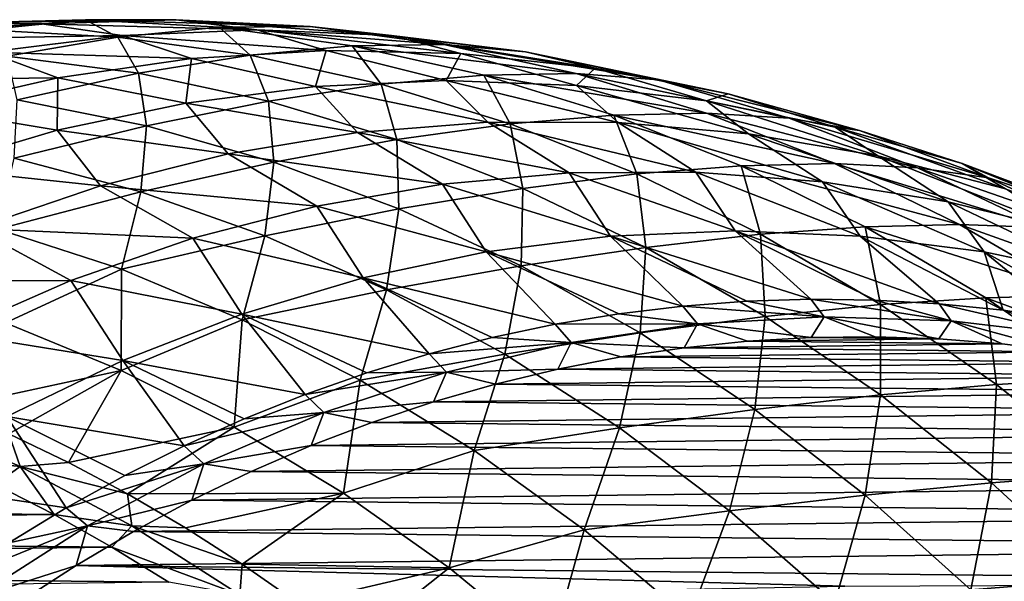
# Model space of a CAD drawing. Header units: metres. Extents: x -13 to 104, y -17 to 17.
# Tile 227 of 235: x 88.46 to 95.24, y 12.88 to 16.74. Entities that reach past the tile are written whole.
import ezdxf

# ---------------------------------------------------------------- set-up
doc = ezdxf.new("R2010")
doc.units = ezdxf.units.M
doc.layers.add('solid_508351', color=7, linetype='CONTINUOUS')

msp = doc.modelspace()

# ---------------------------------------------------------------- linework, layer by layer
at = {"layer": 'solid_508351'}
for points in [[(87.996254, 16.71648, -9.560605), (88.615417, 16.711939, -8.551066), (89.539474, 16.740438, -9.198099)], [(88.916756, 16.740185, -10.205149), (87.996254, 16.71648, -9.560605), (89.539474, 16.740438, -9.198099)], [(88.224594, 16.671019, -11.16109), (87.996254, 16.71648, -9.560605), (88.916756, 16.740185, -10.205149)], [(89.139198, 16.62081, -11.801499), (88.224594, 16.671019, -11.16109), (88.916756, 16.740185, -10.205149)], [(89.539474, 16.740438, -9.198099), (88.615417, 16.711939, -8.551066), (90.094727, 16.670744, -8.146356)], [(88.916756, 16.740185, -10.205149), (89.539474, 16.740438, -9.198099), (90.463013, 16.692879, -9.844763)], [(89.836487, 16.688435, -10.849152), (88.916756, 16.740185, -10.205149), (90.463013, 16.692879, -9.844763)], [(89.139198, 16.62081, -11.801499), (88.916756, 16.740185, -10.205149), (89.836487, 16.688435, -10.849152)], [(89.539474, 16.740438, -9.198099), (90.094727, 16.670744, -8.146356), (91.02037, 16.632874, -8.794503)], [(90.463013, 16.692879, -9.844763), (89.539474, 16.740438, -9.198099), (91.02037, 16.632874, -8.794503)], [(87.996254, 16.71648, -9.560605), (87.079124, 16.617428, -8.918427), (88.615417, 16.711939, -8.551066)], [(87.079124, 16.617428, -8.918427), (87.69503, 16.607512, -7.906605), (88.615417, 16.711939, -8.551066)], [(88.615417, 16.711939, -8.551066), (87.69503, 16.607512, -7.906605), (89.169098, 16.631931, -7.498227)], [(88.37735, 16.489607, -12.701126), (88.224594, 16.671019, -11.16109), (89.139198, 16.62081, -11.801499)], [(88.615417, 16.711939, -8.551066), (89.169098, 16.631931, -7.498227), (90.094727, 16.670744, -8.146356)], [(90.048981, 16.495907, -12.43854), (89.139198, 16.62081, -11.801499), (89.836487, 16.688435, -10.849152)], [(90.094727, 16.670744, -8.146356), (89.169098, 16.631931, -7.498227), (90.571678, 16.529022, -7.047379)], [(89.836487, 16.688435, -10.849152), (90.463013, 16.692879, -9.844763), (91.381821, 16.569477, -10.48812)], [(90.751305, 16.561464, -11.489711), (89.836487, 16.688435, -10.849152), (91.381821, 16.569477, -10.48812)], [(90.048981, 16.495907, -12.43854), (89.836487, 16.688435, -10.849152), (90.751305, 16.561464, -11.489711)], [(90.094727, 16.670744, -8.146356), (90.571678, 16.529022, -7.047379), (91.498238, 16.507181, -7.696164)], [(91.02037, 16.632874, -8.794503), (90.094727, 16.670744, -8.146356), (91.498238, 16.507181, -7.696164)], [(90.463013, 16.692879, -9.844763), (91.02037, 16.632874, -8.794503), (91.941795, 16.518496, -9.439688)], [(91.381821, 16.569477, -10.48812), (90.463013, 16.692879, -9.844763), (91.941795, 16.518496, -9.439688)], [(87.69503, 16.607512, -7.906605), (88.247757, 16.516613, -6.853097), (89.169098, 16.631931, -7.498227)], [(89.169098, 16.631931, -7.498227), (88.247757, 16.516613, -6.853097), (89.646065, 16.473448, -6.399257)], [(89.280777, 16.372129, -13.333709), (88.37735, 16.489607, -12.701126), (89.139198, 16.62081, -11.801499)], [(89.280777, 16.372129, -13.333709), (89.139198, 16.62081, -11.801499), (90.048981, 16.495907, -12.43854)], [(89.169098, 16.631931, -7.498227), (89.646065, 16.473448, -6.399257), (90.571678, 16.529022, -7.047379)], [(91.02037, 16.632874, -8.794503), (91.498238, 16.507181, -7.696164), (92.42141, 16.408026, -8.342573)], [(91.941795, 16.518496, -9.439688), (91.02037, 16.632874, -8.794503), (92.42141, 16.408026, -8.342573)], [(90.571678, 16.529022, -7.047379), (89.646065, 16.473448, -6.399257), (90.499298, 16.281338, -5.576346)], [(90.949875, 16.296871, -13.069348), (90.048981, 16.495907, -12.43854), (90.751305, 16.561464, -11.489711)], [(90.571678, 16.529022, -7.047379), (90.499298, 16.281338, -5.576346), (91.396217, 16.321785, -6.204377)], [(91.498238, 16.507181, -7.696164), (90.571678, 16.529022, -7.047379), (91.396217, 16.321785, -6.204377)], [(90.751305, 16.561464, -11.489711), (91.381821, 16.569477, -10.48812), (92.291733, 16.370792, -11.125248)], [(91.657074, 16.359844, -12.12394), (90.751305, 16.561464, -11.489711), (92.291733, 16.370792, -11.125248)], [(90.949875, 16.296871, -13.069348), (90.751305, 16.561464, -11.489711), (91.657074, 16.359844, -12.12394)], [(91.381821, 16.569477, -10.48812), (91.941795, 16.518496, -9.439688), (92.854744, 16.328135, -10.078941)], [(92.291733, 16.370792, -11.125248), (91.381821, 16.569477, -10.48812), (92.854744, 16.328135, -10.078941)], [(88.247757, 16.516613, -6.853097), (87.334938, 16.325323, -6.213935), (88.725731, 16.340714, -5.754833)], [(88.247757, 16.516613, -6.853097), (88.725731, 16.340714, -5.754833), (89.646065, 16.473448, -6.399257)], [(88.447617, 16.189486, -14.170872), (88.37735, 16.489607, -12.701126), (89.280777, 16.372129, -13.333709)], [(89.646065, 16.473448, -6.399257), (88.725731, 16.340714, -5.754833), (89.606621, 16.167521, -4.951287)], [(90.175713, 16.180973, -13.960351), (89.280777, 16.372129, -13.333709), (90.048981, 16.495907, -12.43854)], [(89.646065, 16.473448, -6.399257), (89.606621, 16.167521, -4.951287), (90.499298, 16.281338, -5.576346)], [(90.175713, 16.180973, -13.960351), (90.048981, 16.495907, -12.43854), (90.949875, 16.296871, -13.069348)], [(91.498238, 16.507181, -7.696164), (91.396217, 16.321785, -6.204377), (92.293343, 16.288679, -6.832549)], [(92.42141, 16.408026, -8.342573), (91.498238, 16.507181, -7.696164), (92.293343, 16.288679, -6.832549)], [(91.941795, 16.518496, -9.439688), (92.42141, 16.408026, -8.342573), (93.336853, 16.232019, -8.983578)], [(92.854744, 16.328135, -10.078941), (91.941795, 16.518496, -9.439688), (93.336853, 16.232019, -8.983578)], [(92.42141, 16.408026, -8.342573), (92.293343, 16.288679, -6.832549), (93.186623, 16.182169, -7.458032)], [(93.336853, 16.232019, -8.983578), (92.42141, 16.408026, -8.342573), (93.186623, 16.182169, -7.458032)], [(87.334938, 16.325323, -6.213935), (87.814987, 16.131447, -5.117126), (88.725731, 16.340714, -5.754833)], [(88.725731, 16.340714, -5.754833), (87.814987, 16.131447, -5.117126), (88.722214, 15.980845, -4.332016)], [(89.335609, 16.011646, -14.792651), (88.447617, 16.189486, -14.170872), (89.280777, 16.372129, -13.333709)], [(88.725731, 16.340714, -5.754833), (88.722214, 15.980845, -4.332016), (89.606621, 16.167521, -4.951287)], [(89.335609, 16.011646, -14.792651), (89.280777, 16.372129, -13.333709), (90.175713, 16.180973, -13.960351)], [(91.396217, 16.321785, -6.204377), (90.499298, 16.281338, -5.576346), (91.683754, 16.036463, -5.002909)], [(91.837814, 16.024599, -13.691092), (90.949875, 16.296871, -13.069348), (91.657074, 16.359844, -12.12394)], [(91.396217, 16.321785, -6.204377), (91.683754, 16.036463, -5.002909), (92.581139, 16.03377, -5.631265)], [(92.293343, 16.288679, -6.832549), (91.396217, 16.321785, -6.204377), (92.581139, 16.03377, -5.631265)], [(91.657074, 16.359844, -12.12394), (92.291733, 16.370792, -11.125248), (93.188614, 16.097729, -11.753251)], [(92.549728, 16.084482, -12.748981), (91.657074, 16.359844, -12.12394), (93.188614, 16.097729, -11.753251)], [(91.837814, 16.024599, -13.691092), (91.657074, 16.359844, -12.12394), (92.549728, 16.084482, -12.748981)], [(92.291733, 16.370792, -11.125248), (92.854744, 16.328135, -10.078941), (93.75502, 16.062668, -10.709324)], [(93.188614, 16.097729, -11.753251), (92.291733, 16.370792, -11.125248), (93.75502, 16.062668, -10.709324)], [(92.854744, 16.328135, -10.078941), (93.336853, 16.232019, -8.983578), (94.240303, 15.979986, -9.616177)], [(93.75502, 16.062668, -10.709324), (92.854744, 16.328135, -10.078941), (94.240303, 15.979986, -9.616177)], [(90.499298, 16.281338, -5.576346), (89.606621, 16.167521, -4.951287), (90.788307, 15.964396, -4.375912)], [(91.058136, 15.916996, -14.578232), (90.175713, 16.180973, -13.960351), (90.949875, 16.296871, -13.069348)], [(90.499298, 16.281338, -5.576346), (90.788307, 15.964396, -4.375912), (91.683754, 16.036463, -5.002909)], [(91.058136, 15.916996, -14.578232), (90.949875, 16.296871, -13.069348), (91.837814, 16.024599, -13.691092)], [(92.293343, 16.288679, -6.832549), (92.581139, 16.03377, -5.631265), (93.47628, 15.956324, -6.258051)], [(93.186623, 16.182169, -7.458032), (92.293343, 16.288679, -6.832549), (93.47628, 15.956324, -6.258051)], [(88.426804, 15.788263, -15.559359), (88.447617, 16.189486, -14.170872), (89.335609, 16.011646, -14.792651)], [(93.336853, 16.232019, -8.983578), (93.186623, 16.182169, -7.458032), (94.072037, 16.002737, -8.078006)], [(94.240303, 15.979986, -9.616177), (93.336853, 16.232019, -8.983578), (94.072037, 16.002737, -8.078006)], [(87.814987, 16.131447, -5.117126), (87.850052, 15.722155, -3.721325), (88.722214, 15.980845, -4.332016)], [(89.606621, 16.167521, -4.951287), (88.722214, 15.980845, -4.332016), (89.898979, 15.8179, -3.753198)], [(90.211792, 15.761303, -15.406162), (89.335609, 16.011646, -14.792651), (90.175713, 16.180973, -13.960351)], [(89.606621, 16.167521, -4.951287), (89.898979, 15.8179, -3.753198), (90.788307, 15.964396, -4.375912)], [(90.211792, 15.761303, -15.406162), (90.175713, 16.180973, -13.960351), (91.058136, 15.916996, -14.578232)], [(93.186623, 16.182169, -7.458032), (93.47628, 15.956324, -6.258051), (94.365005, 15.804489, -6.880344)], [(94.072037, 16.002737, -8.078006), (93.186623, 16.182169, -7.458032), (94.365005, 15.804489, -6.880344)], [(92.708817, 15.680313, -14.300974), (91.837814, 16.024599, -13.691092), (92.549728, 16.084482, -12.748981)], [(92.549728, 16.084482, -12.748981), (93.188614, 16.097729, -11.753251), (94.06839, 15.751528, -12.369276)], [(93.425232, 15.736622, -13.362015), (92.549728, 16.084482, -12.748981), (94.06839, 15.751528, -12.369276)], [(92.708817, 15.680313, -14.300974), (92.549728, 16.084482, -12.748981), (93.425232, 15.736622, -13.362015)], [(93.188614, 16.097729, -11.753251), (93.75502, 16.062668, -10.709324), (94.638489, 15.723315, -11.327935)], [(94.06839, 15.751528, -12.369276), (93.188614, 16.097729, -11.753251), (94.638489, 15.723315, -11.327935)], [(93.75502, 16.062668, -10.709324), (94.240303, 15.979986, -9.616177), (95.12751, 15.653109, -10.237406)], [(94.638489, 15.723315, -11.327935), (93.75502, 16.062668, -10.709324), (95.12751, 15.653109, -10.237406)], [(88.722214, 15.980845, -4.332016), (87.850052, 15.722155, -3.721325), (89.019913, 15.59766, -3.137669)], [(89.29641, 15.557323, -16.168264), (88.426804, 15.788263, -15.559359), (89.335609, 16.011646, -14.792651)], [(88.722214, 15.980845, -4.332016), (89.019913, 15.59766, -3.137669), (89.898979, 15.8179, -3.753198)], [(89.29641, 15.557323, -16.168264), (89.335609, 16.011646, -14.792651), (90.211792, 15.761303, -15.406162)], [(91.683754, 16.036463, -5.002909), (90.788307, 15.964396, -4.375912), (92.242332, 15.687581, -4.013686)], [(91.92408, 15.581388, -15.18457), (91.058136, 15.916996, -14.578232), (91.837814, 16.024599, -13.691092)], [(91.683754, 16.036463, -5.002909), (92.242332, 15.687581, -4.013686), (93.114655, 15.693397, -4.624496)], [(92.581139, 16.03377, -5.631265), (91.683754, 16.036463, -5.002909), (93.114655, 15.693397, -4.624496)], [(91.92408, 15.581388, -15.18457), (91.837814, 16.024599, -13.691092), (92.708817, 15.680313, -14.300974)], [(92.581139, 16.03377, -5.631265), (93.114655, 15.693397, -4.624496), (93.985298, 15.627006, -5.234126)], [(93.47628, 15.956324, -6.258051), (92.581139, 16.03377, -5.631265), (93.985298, 15.627006, -5.234126)], [(94.072037, 16.002737, -8.078006), (94.365005, 15.804489, -6.880344), (95.243172, 15.578973, -7.495245)], [(94.945602, 15.751188, -8.689679), (94.072037, 16.002737, -8.078006), (95.243172, 15.578973, -7.495245)], [(94.240303, 15.979986, -9.616177), (94.072037, 16.002737, -8.078006), (94.945602, 15.751188, -8.689679)], [(95.12751, 15.653109, -10.237406), (94.240303, 15.979986, -9.616177), (94.945602, 15.751188, -8.689679)], [(90.788307, 15.964396, -4.375912), (89.898979, 15.8179, -3.753198), (91.372337, 15.609586, -3.404508)], [(91.072205, 15.439592, -16.008627), (90.211792, 15.761303, -15.406162), (91.058136, 15.916996, -14.578232)], [(90.788307, 15.964396, -4.375912), (91.372337, 15.609586, -3.404508), (92.242332, 15.687581, -4.013686)], [(91.072205, 15.439592, -16.008627), (91.058136, 15.916996, -14.578232), (91.92408, 15.581388, -15.18457)], [(93.47628, 15.956324, -6.258051), (93.985298, 15.627006, -5.234126), (94.85025, 15.488715, -5.839772)], [(94.365005, 15.804489, -6.880344), (93.47628, 15.956324, -6.258051), (94.85025, 15.488715, -5.839772)], [(88.314674, 15.301932, -16.861515), (88.426804, 15.788263, -15.559359), (89.29641, 15.557323, -16.168264)], [(89.898979, 15.8179, -3.753198), (89.019913, 15.59766, -3.137669), (90.508675, 15.459771, -2.799764)], [(89.898979, 15.8179, -3.753198), (90.508675, 15.459771, -2.799764), (91.372337, 15.609586, -3.404508)], [(94.365005, 15.804489, -6.880344), (94.85025, 15.488715, -5.839772), (95.705536, 15.27916, -6.438648)], [(95.243172, 15.578973, -7.495245), (94.365005, 15.804489, -6.880344), (95.705536, 15.27916, -6.438648)], [(87.850052, 15.722155, -3.721325), (88.155205, 15.304704, -2.532195), (89.019913, 15.59766, -3.137669)], [(90.15123, 15.255086, -16.766813), (89.29641, 15.557323, -16.168264), (90.211792, 15.761303, -15.406162)], [(90.15123, 15.255086, -16.766813), (90.211792, 15.761303, -15.406162), (91.072205, 15.439592, -16.008627)], [(93.558968, 15.265561, -14.896255), (92.708817, 15.680313, -14.300974), (93.425232, 15.736622, -13.362015)], [(93.425232, 15.736622, -13.362015), (94.06839, 15.751528, -12.369276), (94.927055, 15.33376, -12.970524)], [(94.27964, 15.31783, -13.960279), (93.425232, 15.736622, -13.362015), (94.927055, 15.33376, -12.970524)], [(93.558968, 15.265561, -14.896255), (93.425232, 15.736622, -13.362015), (94.27964, 15.31783, -13.960279)], [(94.06839, 15.751528, -12.369276), (94.638489, 15.723315, -11.327935), (95.501083, 15.311637, -11.931931)], [(94.927055, 15.33376, -12.970524), (94.06839, 15.751528, -12.369276), (95.501083, 15.311637, -11.931931)], [(94.638489, 15.723315, -11.327935), (95.12751, 15.653109, -10.237406), (95.994324, 15.252916, -10.844357)], [(95.501083, 15.311637, -11.931931), (94.638489, 15.723315, -11.327935), (95.994324, 15.252916, -10.844357)], [(94.945602, 15.751188, -8.689679), (95.243172, 15.578973, -7.495245), (96.106689, 15.280827, -8.099884)], [(95.803368, 15.428659, -9.290293), (94.945602, 15.751188, -8.689679), (96.106689, 15.280827, -8.099884)], [(95.12751, 15.653109, -10.237406), (94.945602, 15.751188, -8.689679), (95.803368, 15.428659, -9.290293)], [(92.242332, 15.687581, -4.013686), (91.372337, 15.609586, -3.404508), (92.526955, 15.252915, -2.859913)], [(92.769638, 15.175659, -15.776639), (91.92408, 15.581388, -15.18457), (92.708817, 15.680313, -14.300974)], [(93.114655, 15.693397, -4.624496), (92.242332, 15.687581, -4.013686), (93.385071, 15.288792, -3.460773)], [(92.242332, 15.687581, -4.013686), (92.526955, 15.252915, -2.859913), (93.385071, 15.288792, -3.460773)], [(92.769638, 15.175659, -15.776639), (92.708817, 15.680313, -14.300974), (93.558968, 15.265561, -14.896255)], [(93.114655, 15.693397, -4.624496), (93.385071, 15.288792, -3.460773), (94.243187, 15.252806, -4.061631)], [(93.985298, 15.627006, -5.234126), (93.114655, 15.693397, -4.624496), (94.243187, 15.252806, -4.061631)], [(95.994324, 15.252916, -10.844357), (95.12751, 15.653109, -10.237406), (95.803368, 15.428659, -9.290293)], [(89.019913, 15.59766, -3.137669), (88.155205, 15.304704, -2.532195), (89.655312, 15.238826, -2.202237)], [(89.019913, 15.59766, -3.137669), (89.655312, 15.238826, -2.202237), (90.508675, 15.459771, -2.799764)], [(91.372337, 15.609586, -3.404508), (90.508675, 15.459771, -2.799764), (91.672867, 15.145346, -2.261876)], [(91.912941, 15.04797, -16.597319), (91.072205, 15.439592, -16.008627), (91.92408, 15.581388, -15.18457)], [(91.372337, 15.609586, -3.404508), (91.672867, 15.145346, -2.261876), (92.526955, 15.252915, -2.859913)], [(91.912941, 15.04797, -16.597319), (91.92408, 15.581388, -15.18457), (92.769638, 15.175659, -15.776639)], [(93.985298, 15.627006, -5.234126), (94.243187, 15.252806, -4.061631), (95.097267, 15.145127, -4.659662)], [(94.85025, 15.488715, -5.839772), (93.985298, 15.627006, -5.234126), (95.097267, 15.145127, -4.659662)], [(89.16362, 15.024998, -17.455952), (88.314674, 15.301932, -16.861515), (89.29641, 15.557323, -16.168264)], [(89.16362, 15.024998, -17.455952), (89.29641, 15.557323, -16.168264), (90.15123, 15.255086, -16.766813)], [(90.508675, 15.459771, -2.799764), (89.655312, 15.238826, -2.202237), (90.826828, 14.966588, -1.669471)], [(90.987335, 14.882939, -17.352261), (90.15123, 15.255086, -16.766813), (91.072205, 15.439592, -16.008627)], [(90.508675, 15.459771, -2.799764), (90.826828, 14.966588, -1.669471), (91.672867, 15.145346, -2.261876)], [(90.987335, 14.882939, -17.352261), (91.072205, 15.439592, -16.008627), (91.912941, 15.04797, -16.597319)], [(94.85025, 15.488715, -5.839772), (95.097267, 15.145127, -4.659662), (95.943291, 14.966262, -5.252056)], [(95.705536, 15.27916, -6.438648), (94.85025, 15.488715, -5.839772), (95.943291, 14.966262, -5.252056)], [(88.155205, 15.304704, -2.532195), (87.308891, 14.940395, -1.939599), (88.816193, 14.947765, -1.614676)], [(88.155205, 15.304704, -2.532195), (88.816193, 14.947765, -1.614676), (89.655312, 15.238826, -2.202237)], [(94.384445, 14.782206, -15.47426), (93.558968, 15.265561, -14.896255), (94.27964, 15.31783, -13.960279)], [(94.27964, 15.31783, -13.960279), (94.927055, 15.33376, -12.970524), (95.760727, 14.846325, -13.554264)], [(95.109108, 14.829995, -14.541078), (94.27964, 15.31783, -13.960279), (95.760727, 14.846325, -13.554264)], [(94.384445, 14.782206, -15.47426), (94.27964, 15.31783, -13.960279), (95.109108, 14.829995, -14.541078)], [(94.927055, 15.33376, -12.970524), (95.501083, 15.311637, -11.931931), (96.338837, 14.829529, -12.518531)], [(95.760727, 14.846325, -13.554264), (94.927055, 15.33376, -12.970524), (96.338837, 14.829529, -12.518531)], [(88.366035, 14.65614, -18.250927), (88.314674, 15.301932, -16.861515), (89.16362, 15.024998, -17.455952)], [(89.655312, 15.238826, -2.202237), (88.816193, 14.947765, -1.614676), (89.992805, 14.717484, -1.085484)], [(89.995102, 14.67796, -18.03816), (89.16362, 15.024998, -17.455952), (90.15123, 15.255086, -16.766813)], [(89.655312, 15.238826, -2.202237), (89.992805, 14.717484, -1.085484), (90.826828, 14.966588, -1.669471)], [(89.995102, 14.67796, -18.03816), (90.15123, 15.255086, -16.766813), (90.987335, 14.882939, -17.352261)], [(93.024086, 14.772533, -1.905175), (92.526955, 15.252915, -2.859913), (91.672867, 15.145346, -2.261876)], [(93.905769, 14.819744, -2.522537), (93.385071, 15.288792, -3.460773), (92.526955, 15.252915, -2.859913)], [(93.464577, 14.805923, -2.21361), (93.905769, 14.819744, -2.522537), (92.526955, 15.252915, -2.859913)], [(93.024086, 14.772533, -1.905175), (93.464577, 14.805923, -2.21361), (92.526955, 15.252915, -2.859913)], [(93.591019, 14.701634, -16.351772), (92.769638, 15.175659, -15.776639), (93.558968, 15.265561, -14.896255)], [(94.787933, 14.788635, -3.140235), (94.243187, 15.252806, -4.061631), (93.385071, 15.288792, -3.460773)], [(94.347084, 14.813979, -2.831548), (94.787933, 14.788635, -3.140235), (93.385071, 15.288792, -3.460773)], [(93.905769, 14.819744, -2.522537), (94.347084, 14.813979, -2.831548), (93.385071, 15.288792, -3.460773)], [(93.591019, 14.701634, -16.351772), (93.558968, 15.265561, -14.896255), (94.384445, 14.782206, -15.47426)], [(95.227737, 14.743747, -3.44819), (95.097267, 15.145127, -4.659662), (94.243187, 15.252806, -4.061631)], [(94.787933, 14.788635, -3.140235), (95.227737, 14.743747, -3.44819), (94.243187, 15.252806, -4.061631)], [(92.730202, 14.588209, -17.169569), (91.912941, 15.04797, -16.597319), (92.769638, 15.175659, -15.776639)], [(92.730202, 14.588209, -17.169569), (92.769638, 15.175659, -15.776639), (93.591019, 14.701634, -16.351772)], [(92.147537, 14.647253, -1.291411), (91.672867, 15.145346, -2.261876), (90.826828, 14.966588, -1.669471)], [(92.584877, 14.71962, -1.59764), (93.024086, 14.772533, -1.905175), (91.672867, 15.145346, -2.261876)], [(92.147537, 14.647253, -1.291411), (92.584877, 14.71962, -1.59764), (91.672867, 15.145346, -2.261876)], [(96.101883, 14.595597, -4.060275), (95.943291, 14.966262, -5.252056), (95.097267, 15.145127, -4.659662)], [(95.665916, 14.679372, -3.755005), (96.101883, 14.595597, -4.060275), (95.097267, 15.145127, -4.659662)], [(95.227737, 14.743747, -3.44819), (95.665916, 14.679372, -3.755005), (95.097267, 15.145127, -4.659662)], [(91.800896, 14.442587, -17.921926), (90.987335, 14.882939, -17.352261), (91.912941, 15.04797, -16.597319)], [(91.800896, 14.442587, -17.921926), (91.912941, 15.04797, -16.597319), (92.730202, 14.588209, -17.169569)], [(89.162193, 14.330311, -18.808405), (88.366035, 14.65614, -18.250927), (89.16362, 15.024998, -17.455952)], [(89.162193, 14.330311, -18.808405), (89.16362, 15.024998, -17.455952), (89.995102, 14.67796, -18.03816)], [(91.280762, 14.444566, -0.684489), (90.826828, 14.966588, -1.669471), (89.992805, 14.717484, -1.085484)], [(91.712639, 14.555528, -0.986893), (92.147537, 14.647253, -1.291411), (90.826828, 14.966588, -1.669471)], [(91.280762, 14.444566, -0.684489), (91.712639, 14.555528, -0.986893), (90.826828, 14.966588, -1.669471)], [(87.308891, 14.940395, -1.939599), (87.995155, 14.58793, -1.039783), (88.816193, 14.947765, -1.614676)], [(88.816193, 14.947765, -1.614676), (87.995155, 14.58793, -1.039783), (89.174728, 14.399201, -0.512659)], [(88.816193, 14.947765, -1.614676), (89.174728, 14.399201, -0.512659), (89.992805, 14.717484, -1.085484)], [(90.805229, 14.262438, -18.605419), (89.995102, 14.67796, -18.03816), (90.987335, 14.882939, -17.352261)], [(90.805229, 14.262438, -18.605419), (90.987335, 14.882939, -17.352261), (91.800896, 14.442587, -17.921926)], [(95.181541, 14.23242, -16.032393), (94.384445, 14.782206, -15.47426), (95.109108, 14.829995, -14.541078)], [(95.109108, 14.829995, -14.541078), (95.760727, 14.846325, -13.554264), (96.565598, 14.291437, -14.117845)], [(95.909889, 14.275315, -15.101792), (95.109108, 14.829995, -14.541078), (96.565598, 14.291437, -14.117845)], [(95.181541, 14.23242, -16.032393), (95.109108, 14.829995, -14.541078), (95.909889, 14.275315, -15.101792)], [(93.124512, 14.649481, -1.703387), (93.024086, 14.772533, -1.905175), (92.584877, 14.71962, -1.59764)], [(93.997223, 14.699427, -2.314463), (93.464577, 14.805923, -2.21361), (93.024086, 14.772533, -1.905175)], [(93.124512, 14.649481, -1.703387), (93.997223, 14.699427, -2.314463), (93.024086, 14.772533, -1.905175)], [(93.997223, 14.699427, -2.314463), (93.905769, 14.819744, -2.522537), (93.464577, 14.805923, -2.21361)], [(94.384506, 14.161448, -16.907381), (93.591019, 14.701634, -16.351772), (94.384445, 14.782206, -15.47426)], [(94.870598, 14.671995, -2.926008), (94.347084, 14.813979, -2.831548), (93.905769, 14.819744, -2.522537)], [(93.997223, 14.699427, -2.314463), (94.870598, 14.671995, -2.926008), (93.905769, 14.819744, -2.522537)], [(94.870598, 14.671995, -2.926008), (94.787933, 14.788635, -3.140235), (94.347084, 14.813979, -2.831548)], [(94.384506, 14.161448, -16.907381), (94.384445, 14.782206, -15.47426), (95.181541, 14.23242, -16.032393)], [(95.740044, 14.56733, -3.534802), (95.227737, 14.743747, -3.44819), (94.787933, 14.788635, -3.140235)], [(94.870598, 14.671995, -2.926008), (95.740044, 14.56733, -3.534802), (94.787933, 14.788635, -3.140235)], [(90.428345, 14.165542, -0.087617), (89.992805, 14.717484, -1.085484), (89.174728, 14.399201, -0.512659)], [(90.852478, 14.314512, -0.384599), (91.280762, 14.444566, -0.684489), (89.992805, 14.717484, -1.085484)], [(90.428345, 14.165542, -0.087617), (90.852478, 14.314512, -0.384599), (89.992805, 14.717484, -1.085484)], [(93.124512, 14.649481, -1.703387), (92.584877, 14.71962, -1.59764), (92.147537, 14.647253, -1.291411)], [(93.520279, 14.062391, -17.72279), (92.730202, 14.588209, -17.169569), (93.591019, 14.701634, -16.351772)], [(93.908066, 14.555658, -2.000956), (93.997223, 14.699427, -2.314463), (93.124512, 14.649481, -1.703387)], [(93.520279, 14.062391, -17.72279), (93.591019, 14.701634, -16.351772), (94.384506, 14.161448, -16.907381)], [(93.908066, 14.555658, -2.000956), (94.34626, 14.560835, -2.307781), (93.997223, 14.699427, -2.314463)], [(94.784111, 14.546358, -2.614368), (94.870598, 14.671995, -2.926008), (93.997223, 14.699427, -2.314463)], [(94.34626, 14.560835, -2.307781), (94.784111, 14.546358, -2.614368), (93.997223, 14.699427, -2.314463)], [(95.740044, 14.56733, -3.534802), (95.665916, 14.679372, -3.755005), (95.227737, 14.743747, -3.44819)], [(87.972237, 14.072021, -19.295397), (88.366035, 14.65614, -18.250927), (89.162193, 14.330311, -18.808405)], [(89.93869, 13.940106, -19.352114), (89.162193, 14.330311, -18.808405), (89.995102, 14.67796, -18.03816)], [(89.93869, 13.940106, -19.352114), (89.995102, 14.67796, -18.03816), (90.805229, 14.262438, -18.605419)], [(92.257072, 14.522422, -1.095996), (92.147537, 14.647253, -1.291411), (91.712639, 14.555528, -0.986893)], [(92.257072, 14.522422, -1.095996), (93.124512, 14.649481, -1.703387), (92.147537, 14.647253, -1.291411)], [(93.033722, 14.486433, -1.388735), (93.124512, 14.649481, -1.703387), (92.257072, 14.522422, -1.095996)], [(93.033722, 14.486433, -1.388735), (93.470444, 14.530864, -1.694531), (93.124512, 14.649481, -1.703387)], [(93.470444, 14.530864, -1.694531), (93.908066, 14.555658, -2.000956), (93.124512, 14.649481, -1.703387)], [(94.784111, 14.546358, -2.614368), (95.221291, 14.512267, -2.920485), (94.870598, 14.671995, -2.926008)], [(95.65731, 14.45856, -3.22579), (95.740044, 14.56733, -3.534802), (94.870598, 14.671995, -2.926008)], [(95.221291, 14.512267, -2.920485), (95.65731, 14.45856, -3.22579), (94.870598, 14.671995, -2.926008)], [(87.995155, 14.58793, -1.039783), (88.376442, 14.013239, 0.046311), (89.174728, 14.399201, -0.512659)], [(92.588196, 13.936049, -18.473198), (91.800896, 14.442587, -17.921926), (92.730202, 14.588209, -17.169569)], [(92.588196, 13.936049, -18.473198), (92.730202, 14.588209, -17.169569), (93.520279, 14.062391, -17.72279)], [(93.908066, 14.555658, -2.000956), (94.784111, 14.546358, -2.614368), (94.34626, 14.560835, -2.307781)], [(92.257072, 14.522422, -1.095996), (91.712639, 14.555528, -0.986893), (91.280762, 14.444566, -0.684489)], [(91.39946, 14.318916, -0.495488), (92.257072, 14.522422, -1.095996), (91.280762, 14.444566, -0.684489)], [(92.166046, 14.339077, -0.781182), (92.257072, 14.522422, -1.095996), (91.39946, 14.318916, -0.495488)], [(92.166046, 14.339077, -0.781182), (92.598846, 14.4225, -1.084232), (92.257072, 14.522422, -1.095996)], [(92.598846, 14.4225, -1.084232), (93.033722, 14.486433, -1.388735), (92.257072, 14.522422, -1.095996)], [(93.033722, 14.486433, -1.388735), (95.221291, 14.512267, -2.920485), (93.470444, 14.530864, -1.694531)], [(93.033722, 14.486433, -1.388735), (95.65731, 14.45856, -3.22579), (95.221291, 14.512267, -2.920485)], [(93.470444, 14.530864, -1.694531), (94.784111, 14.546358, -2.614368), (93.908066, 14.555658, -2.000956)], [(93.470444, 14.530864, -1.694531), (95.221291, 14.512267, -2.920485), (94.784111, 14.546358, -2.614368)], [(91.59024, 13.780371, -19.155087), (90.805229, 14.262438, -18.605419), (91.800896, 14.442587, -17.921926)], [(91.39946, 14.318916, -0.495488), (91.280762, 14.444566, -0.684489), (90.852478, 14.314512, -0.384599)], [(91.59024, 13.780371, -19.155087), (91.800896, 14.442587, -17.921926), (92.588196, 13.936049, -18.473198)], [(92.166046, 14.339077, -0.781182), (96.09137, 14.385376, -3.529722), (92.598846, 14.4225, -1.084232)], [(92.598846, 14.4225, -1.084232), (95.65731, 14.45856, -3.22579), (93.033722, 14.486433, -1.388735)], [(92.598846, 14.4225, -1.084232), (96.09137, 14.385376, -3.529722), (95.65731, 14.45856, -3.22579)], [(89.59478, 13.811656, 0.496051), (89.174728, 14.399201, -0.512659), (88.376442, 14.013239, 0.046311)], [(90.008926, 13.997849, 0.206062), (90.428345, 14.165542, -0.087617), (89.174728, 14.399201, -0.512659)], [(89.59478, 13.811656, 0.496051), (90.008926, 13.997849, 0.206062), (89.174728, 14.399201, -0.512659)], [(92.166046, 14.339077, -0.781182), (96.522766, 14.292802, -3.831791), (96.09137, 14.385376, -3.529722)], [(88.38913, 13.893538, -19.587311), (87.972237, 14.072021, -19.295397), (89.162193, 14.330311, -18.808405)], [(88.80043, 13.696657, -19.875307), (88.38913, 13.893538, -19.587311), (89.162193, 14.330311, -18.808405)], [(88.80043, 13.696657, -19.875307), (89.162193, 14.330311, -18.808405), (89.93869, 13.940106, -19.352114)], [(91.39946, 14.318916, -0.495488), (90.852478, 14.314512, -0.384599), (90.428345, 14.165542, -0.087617)], [(90.556183, 14.040037, 0.094976), (91.39946, 14.318916, -0.495488), (90.428345, 14.165542, -0.087617)], [(91.30938, 14.114305, -0.181337), (91.39946, 14.318916, -0.495488), (90.556183, 14.040037, 0.094976)], [(91.30938, 14.114305, -0.181337), (91.736198, 14.236345, -0.480198), (91.39946, 14.318916, -0.495488)], [(91.736198, 14.236345, -0.480198), (92.166046, 14.339077, -0.781182), (91.39946, 14.318916, -0.495488)], [(91.736198, 14.236345, -0.480198), (96.522766, 14.292802, -3.831791), (92.166046, 14.339077, -0.781182)], [(91.736198, 14.236345, -0.480198), (96.951042, 14.180965, -4.131673), (96.522766, 14.292802, -3.831791)], [(90.692024, 13.487282, -19.879606), (89.93869, 13.940106, -19.352114), (90.805229, 14.262438, -18.605419)], [(90.692024, 13.487282, -19.879606), (90.805229, 14.262438, -18.605419), (91.59024, 13.780371, -19.155087)], [(91.30938, 14.114305, -0.181337), (96.951042, 14.180965, -4.131673), (91.736198, 14.236345, -0.480198)], [(95.146545, 13.557531, -17.440968), (94.384506, 14.161448, -16.907381), (95.181541, 14.23242, -16.032393)], [(95.146545, 13.557531, -17.440968), (95.181541, 14.23242, -16.032393), (95.946671, 13.618674, -16.568142)], [(95.946671, 13.618674, -16.568142), (95.181541, 14.23242, -16.032393), (95.909889, 14.275315, -15.101792)], [(90.556183, 14.040037, 0.094976), (90.428345, 14.165542, -0.087617), (90.008926, 13.997849, 0.206062)], [(91.30938, 14.114305, -0.181337), (97.376068, 14.049868, -4.429277), (96.951042, 14.180965, -4.131673)], [(94.279602, 13.472898, -18.254475), (93.520279, 14.062391, -17.72279), (94.384506, 14.161448, -16.907381)], [(94.279602, 13.472898, -18.254475), (94.384506, 14.161448, -16.907381), (95.146545, 13.557531, -17.440968)], [(90.886879, 13.973348, 0.114499), (91.30938, 14.114305, -0.181337), (90.556183, 14.040037, 0.094976)], [(90.886879, 13.973348, 0.114499), (97.376068, 14.049868, -4.429277), (91.30938, 14.114305, -0.181337)], [(90.556183, 14.040037, 0.094976), (90.008926, 13.997849, 0.206062), (89.59478, 13.811656, 0.496051)], [(89.731697, 13.687252, 0.672289), (90.556183, 14.040037, 0.094976), (89.59478, 13.811656, 0.496051)], [(90.468819, 13.8135, 0.407231), (90.556183, 14.040037, 0.094976), (89.731697, 13.687252, 0.672289)], [(90.468819, 13.8135, 0.407231), (90.886879, 13.973348, 0.114499), (90.556183, 14.040037, 0.094976)], [(90.886879, 13.973348, 0.114499), (97.796608, 13.899921, -4.723742), (97.376068, 14.049868, -4.429277)], [(93.345619, 13.365644, -19.003548), (92.588196, 13.936049, -18.473198), (93.520279, 14.062391, -17.72279)], [(93.345619, 13.365644, -19.003548), (93.520279, 14.062391, -17.72279), (94.279602, 13.472898, -18.254475)], [(88.784477, 13.384779, 1.06343), (88.376442, 14.013239, 0.046311), (87.601685, 13.56141, 0.588798)], [(88.468498, 13.670066, -19.912403), (87.680061, 14.012774, -19.360338), (88.38913, 13.893538, -19.587311)], [(88.468498, 13.670066, -19.912403), (87.885536, 13.732249, -19.757881), (87.680061, 14.012774, -19.360338)], [(89.186447, 13.607209, 0.781966), (89.59478, 13.811656, 0.496051), (88.376442, 14.013239, 0.046311)], [(88.784477, 13.384779, 1.06343), (89.186447, 13.607209, 0.781966), (88.376442, 14.013239, 0.046311)], [(90.468819, 13.8135, 0.407231), (97.796608, 13.899921, -4.723742), (90.886879, 13.973348, 0.114499)], [(88.468498, 13.670066, -19.912403), (88.38913, 13.893538, -19.587311), (88.80043, 13.696657, -19.875307)], [(89.205589, 13.481637, -20.159002), (88.80043, 13.696657, -19.875307), (89.93869, 13.940106, -19.352114)], [(89.205589, 13.481637, -20.159002), (89.93869, 13.940106, -19.352114), (90.692024, 13.487282, -19.879606)], [(90.468819, 13.8135, 0.407231), (98.212257, 13.731245, -5.014782), (97.796608, 13.899921, -4.723742)], [(92.346451, 13.234006, -19.684595), (91.59024, 13.780371, -19.155087), (92.588196, 13.936049, -18.473198)], [(92.346451, 13.234006, -19.684595), (92.588196, 13.936049, -18.473198), (93.345619, 13.365644, -19.003548)], [(90.055916, 13.63504, 0.696347), (90.468819, 13.8135, 0.407231), (89.731697, 13.687252, 0.672289)], [(90.055916, 13.63504, 0.696347), (98.212257, 13.731245, -5.014782), (90.468819, 13.8135, 0.407231)], [(89.731697, 13.687252, 0.672289), (89.59478, 13.811656, 0.496051), (89.186447, 13.607209, 0.781966)], [(91.418831, 12.973869, -20.388517), (90.692024, 13.487282, -19.879606), (91.59024, 13.780371, -19.155087)], [(91.418831, 12.973869, -20.388517), (91.59024, 13.780371, -19.155087), (92.346451, 13.234006, -19.684595)], [(88.468498, 13.670066, -19.912403), (88.296005, 13.545095, -20.045292), (87.885536, 13.732249, -19.757881)], [(88.468498, 13.670066, -19.912403), (88.80043, 13.696657, -19.875307), (89.205589, 13.481637, -20.159002)], [(89.731697, 13.687252, 0.672289), (89.186447, 13.607209, 0.781966), (88.784477, 13.384779, 1.06343)], [(88.930336, 13.262418, 1.23341), (89.731697, 13.687252, 0.672289), (88.784477, 13.384779, 1.06343)], [(89.64827, 13.438008, 0.981787), (89.731697, 13.687252, 0.672289), (88.930336, 13.262418, 1.23341)], [(89.64827, 13.438008, 0.981787), (90.055916, 13.63504, 0.696347), (89.731697, 13.687252, 0.672289)], [(90.055916, 13.63504, 0.696347), (98.622482, 13.544075, -5.302028), (98.212257, 13.731245, -5.014782)], [(88.468498, 13.670066, -19.912403), (88.700783, 13.339531, -20.328722), (88.296005, 13.545095, -20.045292)], [(89.235527, 13.261337, -20.449484), (88.468498, 13.670066, -19.912403), (89.205589, 13.481637, -20.159002)], [(89.235527, 13.261337, -20.449484), (88.700783, 13.339531, -20.328722), (88.468498, 13.670066, -19.912403)], [(89.64827, 13.438008, 0.981787), (98.622482, 13.544075, -5.302028), (90.055916, 13.63504, 0.696347)], [(95.873703, 12.892601, -17.950129), (95.146545, 13.557531, -17.440968), (95.946671, 13.618674, -16.568142)], [(79.319092, 13.435565, -13.75959), (88.296005, 13.545095, -20.045292), (88.700783, 13.339531, -20.328722)], [(88.389397, 13.144659, 1.340071), (88.784477, 13.384779, 1.06343), (87.601685, 13.56141, 0.588798)], [(89.64827, 13.438008, 0.981787), (99.027283, 13.338395, -5.585471), (98.622482, 13.544075, -5.302028)], [(95.004738, 12.822397, -18.762217), (94.279602, 13.472898, -18.254475), (95.146545, 13.557531, -17.440968)], [(95.004738, 12.822397, -18.762217), (95.146545, 13.557531, -17.440968), (95.873703, 12.892601, -17.950129)], [(89.604073, 13.248763, -20.438023), (89.205589, 13.481637, -20.159002), (90.692024, 13.487282, -19.879606)], [(89.235527, 13.261337, -20.449484), (89.205589, 13.481637, -20.159002), (89.604073, 13.248763, -20.438023)], [(89.995354, 12.998343, -20.712), (89.604073, 13.248763, -20.438023), (90.692024, 13.487282, -19.879606)], [(89.995354, 12.998343, -20.712), (90.692024, 13.487282, -19.879606), (91.418831, 12.973869, -20.388517)], [(78.91761, 13.220087, -13.478468), (79.319092, 13.435565, -13.75959), (88.700783, 13.339531, -20.328722)], [(89.247269, 13.223077, 1.262571), (89.64827, 13.438008, 0.981787), (88.930336, 13.262418, 1.23341)], [(89.247269, 13.223077, 1.262571), (99.027283, 13.338395, -5.585471), (89.64827, 13.438008, 0.981787)], [(94.069687, 12.733989, -19.510548), (93.345619, 13.365644, -19.003548), (94.279602, 13.472898, -18.254475)], [(94.069687, 12.733989, -19.510548), (94.279602, 13.472898, -18.254475), (95.004738, 12.822397, -18.762217)], [(78.91761, 13.220087, -13.478468), (88.700783, 13.339531, -20.328722), (89.099014, 13.116028, -20.607565)], [(88.930336, 13.262418, 1.23341), (88.784477, 13.384779, 1.06343), (88.389397, 13.144659, 1.340071)], [(89.235527, 13.261337, -20.449484), (89.099014, 13.116028, -20.607565), (88.700783, 13.339531, -20.328722)], [(93.070351, 12.625895, -20.191475), (92.346451, 13.234006, -19.684595), (93.345619, 13.365644, -19.003548)], [(93.070351, 12.625895, -20.191475), (93.345619, 13.365644, -19.003548), (94.069687, 12.733989, -19.510548)], [(89.247269, 13.223077, 1.262571), (99.425232, 13.114944, -5.86412), (99.027283, 13.338395, -5.585471)], [(78.523224, 12.986968, -13.202315), (78.91761, 13.220087, -13.478468), (89.099014, 13.116028, -20.607565)], [(88.930336, 13.262418, 1.23341), (88.389397, 13.144659, 1.340071), (88.001717, 12.887166, 1.611523)], [(88.156311, 12.767771, 1.775387), (88.930336, 13.262418, 1.23341), (88.001717, 12.887166, 1.611523)], [(88.852928, 12.990267, 1.538689), (88.930336, 13.262418, 1.23341), (88.156311, 12.767771, 1.775387)], [(88.852928, 12.990267, 1.538689), (89.247269, 13.223077, 1.262571), (88.930336, 13.262418, 1.23341)], [(88.852928, 12.990267, 1.538689), (99.425232, 13.114944, -5.86412), (89.247269, 13.223077, 1.262571)], [(89.977448, 12.788561, -20.968985), (89.099014, 13.116028, -20.607565), (89.235527, 13.261337, -20.449484)], [(89.235527, 13.261337, -20.449484), (89.604073, 13.248763, -20.438023), (89.995354, 12.998343, -20.712)], [(89.977448, 12.788561, -20.968985), (89.235527, 13.261337, -20.449484), (89.995354, 12.998343, -20.712)], [(92.115822, 12.402176, -20.87656), (91.418831, 12.973869, -20.388517), (92.346451, 13.234006, -19.684595)], [(92.115822, 12.402176, -20.87656), (92.346451, 13.234006, -19.684595), (93.070351, 12.625895, -20.191475)], [(78.523224, 12.986968, -13.202315), (89.099014, 13.116028, -20.607565), (89.490196, 12.874831, -20.881472)], [(88.852928, 12.990267, 1.538689), (99.816185, 12.873795, -6.137866), (99.425232, 13.114944, -5.86412)], [(89.977448, 12.788561, -20.968985), (89.490196, 12.874831, -20.881472), (89.099014, 13.116028, -20.607565)], [(78.136093, 12.736293, -12.931246), (78.523224, 12.986968, -13.202315), (89.490196, 12.874831, -20.881472)], [(88.46582, 12.739889, 1.809746), (88.852928, 12.990267, 1.538689), (88.156311, 12.767771, 1.775387)], [(94.137962, 12.847899, -2.161931), (88.852928, 12.990267, 1.538689), (88.46582, 12.739889, 1.809746)], [(94.137962, 12.847899, -2.161931), (99.816185, 12.873795, -6.137866), (88.852928, 12.990267, 1.538689)], [(89.977448, 12.788561, -20.968985), (89.995354, 12.998343, -20.712), (90.378906, 12.730709, -20.980568)], [(90.378906, 12.730709, -20.980568), (89.995354, 12.998343, -20.712), (91.418831, 12.973869, -20.388517)], [(90.754234, 12.446216, -21.243374), (90.378906, 12.730709, -20.980568), (91.418831, 12.973869, -20.388517)], [(90.754234, 12.446216, -21.243374), (91.418831, 12.973869, -20.388517), (92.115822, 12.402176, -20.87656)], [(95.69239, 12.113836, -19.243717), (95.004738, 12.822397, -18.762217), (95.873703, 12.892601, -17.950129)]]:
    msp.add_3dface(points, dxfattribs=at)

doc.saveas('drawing.dxf')
